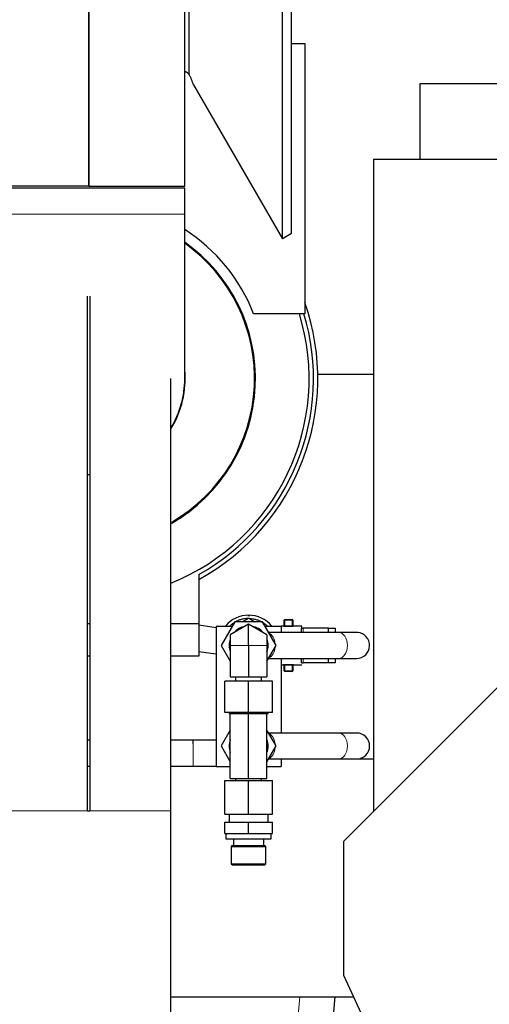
# Model space of a CAD drawing. Header units: inches. Extents: x 0 to 29700, y -16 to 21000.
# Tile 143 of 213: x 15070 to 15287, y 10295 to 10751. Entities that reach past the tile are written whole.
import ezdxf
from ezdxf.lldxf.tags import DXFTag

# ---------------------------------------------------------------- set-up
doc = ezdxf.new("R2010")
doc.units = ezdxf.units.IN
doc.layers.add('1', color=7, linetype='Continuous', true_color=0xffffff)
tags = doc.linetypes.add('DASHED', pattern=[25.72, 12.86, -12.86]).pattern_tags.tags
tags[6:7] = [DXFTag(74, 4), DXFTag(75, 0), DXFTag(340, '0'), DXFTag(46, 0.0), DXFTag(50, 0.0), DXFTag(44, 0.0), DXFTag(45, 0.0)]
tags[4:5] = [DXFTag(74, 4), DXFTag(75, 0), DXFTag(340, '0'), DXFTag(46, 0.0), DXFTag(50, 0.0), DXFTag(44, 0.0), DXFTag(45, 0.0)]

msp = doc.modelspace()

# ---------------------------------------------------------------- linework, layer by layer
at = {"layer": '1', "color": 2, "linetype": 'Continuous', "lineweight": 25}
for p, q in [((15195.588, 10651.637), (15195.588, 10969.58)), ((15191.348, 10649.189), (15191.348, 10967.131)), ((15148.294, 10725.103), (15148.294, 10907.152)), ((15101.743, 10901.58), (15101.743, 10673.58)), ((15101.743, 10673.58), (15101.743, 10901.58)), ((15146.193, 10673.58), (15146.193, 10901.58)), ((15195.587, 10739.58), (15201.743, 10739.58)), ((15201.743, 10739.58), (15201.743, 10614.58)), ((15150.239, 10720.391), (15191.348, 10649.189)), ((15255.131, 10721.011), (15900.631, 10721.011)), ((15255.131, 10686.011), (15255.131, 10721.011)), ((15233.581, 10686.011), (15233.581, 10384.398)), ((15233.581, 10686.011), (15898.081, 10686.011)), ((15101.743, 10673.58), (15057.293, 10673.58)), ((15101.743, 10673.58), (15146.193, 10673.58)), ((15146.193, 10672.58), (15057.293, 10672.58)), ((15146.193, 10660.58), (15146.193, 10672.58)), ((15146.193, 10584.58), (15146.193, 10660.58)), ((15195.588, 10651.637), (15191.348, 10649.189)), ((15201.743, 10614.58), (15178.058, 10614.58)), ((15219.762, 10370.588), (15454.017, 10604.842)), ((15233.581, 10586.511), (15207.722, 10586.511)), ((15152.743, 10493.943), (15152.743, 10471.08)), ((15172.796, 10472.08), (15175.385, 10473.574)), ((15176.101, 10473.574), (15178.69, 10472.08)), ((15192.243, 10470.302), (15192.243, 10472.78)), ((15192.543, 10473.08), (15195.943, 10473.08)), ((15196.243, 10472.78), (15196.243, 10470.302)), ((15102.242, 10471.08), (15101.244, 10471.08)), ((15152.743, 10471.08), (15139.792, 10471.08)), ((15160.741, 10469.278), (15152.742, 10470.418)), ((15152.743, 10471.08), (15152.743, 10456.08)), ((15160.743, 10470.08), (15160.743, 10405.08)), ((15160.743, 10470.08), (15168.238, 10470.08)), ((15169.392, 10472.08), (15163.041, 10461.08)), ((15175.743, 10470.894), (15167.243, 10465.987)), ((15182.094, 10472.08), (15169.392, 10472.08)), ((15184.243, 10465.987), (15175.743, 10470.894)), ((15175.743, 10461.08), (15175.743, 10470.894)), ((15188.445, 10461.08), (15182.094, 10472.08)), ((15183.248, 10470.08), (15190.743, 10470.08)), ((15191.943, 10470.08), (15190.743, 10470.08)), ((15190.743, 10470.08), (15190.743, 10467.079)), ((15200.358, 10470.08), (15196.543, 10470.08)), ((15200.243, 10469.08), (15200.913, 10469.08)), ((15200.243, 10467.079), (15200.243, 10469.08)), ((15212.475, 10469.08), (15200.913, 10469.08)), ((15212.743, 10469.08), (15212.475, 10469.08)), ((15212.743, 10467.079), (15212.743, 10469.08)), ((15212.743, 10469.08), (15215.743, 10469.08)), ((15215.743, 10469.08), (15215.743, 10467.079)), ((15167.243, 10465.987), (15167.243, 10461.08)), ((15184.243, 10465.987), (15184.243, 10461.08)), ((15217.467, 10467.08), (15184.981, 10467.08)), ((15163.041, 10461.08), (15167.243, 10453.802)), ((15167.243, 10461.08), (15167.243, 10446.58)), ((15175.743, 10461.08), (15175.743, 10446.58)), ((15184.243, 10453.802), (15188.445, 10461.08)), ((15184.243, 10461.08), (15184.243, 10446.58)), ((15102.242, 10456.08), (15101.244, 10456.08)), ((15152.743, 10456.08), (15139.792, 10456.08)), ((15152.743, 10458.296), (15160.742, 10457.156)), ((15184.981, 10455.08), (15217.467, 10455.08)), ((15190.743, 10455.079), (15190.743, 10420.58)), ((15200.243, 10453.08), (15200.243, 10455.08)), ((15212.743, 10453.08), (15212.743, 10455.08)), ((15215.743, 10455.08), (15215.743, 10453.08)), ((15190.743, 10452.08), (15191.943, 10452.08)), ((15192.243, 10449.38), (15192.243, 10451.857)), ((15196.243, 10451.857), (15196.243, 10449.38)), ((15196.543, 10452.08), (15200.358, 10452.08)), ((15200.243, 10453.08), (15200.913, 10453.08)), ((15212.475, 10453.08), (15200.913, 10453.08)), ((15212.743, 10453.08), (15212.475, 10453.08)), ((15215.743, 10453.08), (15212.743, 10453.08)), ((15167.243, 10446.58), (15175.743, 10446.58)), ((15169.743, 10446.58), (15169.743, 10444.58)), ((15175.743, 10446.58), (15184.243, 10446.58)), ((15181.743, 10444.58), (15181.743, 10446.58)), ((15195.943, 10449.08), (15192.543, 10449.08)), ((15175.743, 10444.58), (15164.743, 10444.58)), ((15164.743, 10430.08), (15164.743, 10444.58)), ((15186.743, 10444.58), (15175.743, 10444.58)), ((15175.743, 10430.08), (15175.743, 10444.58)), ((15186.743, 10430.08), (15186.743, 10444.58)), ((15175.743, 10430.08), (15164.743, 10430.08)), ((15166.743, 10430.08), (15166.743, 10429.58)), ((15166.743, 10429.58), (15167.243, 10429.58)), ((15167.243, 10429.58), (15168.931, 10429.58)), ((15167.243, 10399.58), (15167.243, 10429.58)), ((15168.931, 10429.58), (15174.055, 10429.58)), ((15174.055, 10429.58), (15175.743, 10429.58)), ((15186.743, 10430.08), (15175.743, 10430.08)), ((15175.743, 10429.58), (15177.431, 10429.58)), ((15175.743, 10399.58), (15175.743, 10429.58)), ((15177.431, 10429.58), (15182.555, 10429.58)), ((15182.555, 10429.58), (15184.243, 10429.58)), ((15184.243, 10429.58), (15184.743, 10429.58)), ((15184.243, 10399.58), (15184.243, 10429.58)), ((15184.743, 10429.58), (15184.743, 10430.08)), ((15167.243, 10421.857), (15163.041, 10414.58)), ((15188.445, 10414.58), (15184.243, 10421.857)), ((15217.467, 10420.58), (15184.981, 10420.58)), ((15163.041, 10414.58), (15167.243, 10407.302)), ((15184.243, 10407.302), (15188.445, 10414.58)), ((15160.743, 10405.08), (15167.243, 10405.08)), ((15184.243, 10405.08), (15190.743, 10405.08)), ((15184.981, 10408.58), (15217.467, 10408.58)), ((15216.907, 10408.511), (15190.741, 10408.511)), ((15190.743, 10408.58), (15190.743, 10405.08)), ((15233.581, 10408.511), (15226.3, 10408.511)), ((15167.243, 10399.58), (15175.743, 10399.58)), ((15169.743, 10399.58), (15169.743, 10398.58)), ((15175.743, 10399.58), (15184.243, 10399.58)), ((15181.743, 10398.58), (15181.743, 10399.58)), ((15164.743, 10398.58), (15175.743, 10398.58)), ((15164.743, 10383.08), (15164.743, 10398.58)), ((15175.743, 10398.58), (15186.743, 10398.58)), ((15175.743, 10383.08), (15175.743, 10398.58)), ((15186.743, 10383.08), (15186.743, 10398.58)), ((15164.743, 10383.08), (15175.743, 10383.08)), ((15166.743, 10383.08), (15166.743, 10379.33)), ((15175.743, 10383.08), (15186.743, 10383.08)), ((15184.743, 10379.33), (15184.743, 10383.08)), ((15164.743, 10379.33), (15175.743, 10379.33)), ((15164.743, 10374.08), (15164.743, 10379.33)), ((15175.743, 10379.33), (15186.743, 10379.33)), ((15175.743, 10374.08), (15175.743, 10379.33)), ((15186.743, 10374.08), (15186.743, 10379.33)), ((15164.743, 10374.08), (15175.743, 10374.08)), ((15165.243, 10374.08), (15165.243, 10371.58)), ((15175.743, 10374.08), (15186.743, 10374.08)), ((15186.243, 10371.58), (15186.243, 10374.08)), ((15165.243, 10371.58), (15175.743, 10371.58)), ((15168.243, 10368.58), (15167.743, 10368.08)), ((15167.743, 10368.08), (15167.743, 10360.08)), ((15167.743, 10368.08), (15175.743, 10368.08)), ((15168.243, 10368.58), (15175.743, 10368.58)), ((15168.743, 10371.58), (15168.743, 10368.58)), ((15175.743, 10371.58), (15186.243, 10371.58)), ((15175.743, 10368.58), (15183.243, 10368.58)), ((15175.743, 10368.08), (15183.743, 10368.08)), ((15182.743, 10368.58), (15182.743, 10371.58)), ((15183.743, 10368.08), (15183.243, 10368.58)), ((15183.743, 10360.08), (15183.743, 10368.08)), ((15219.762, 10308.442), (15219.762, 10370.588)), ((15167.743, 10360.08), (15168.243, 10359.58)), ((15167.743, 10360.08), (15175.743, 10360.08)), ((15168.243, 10359.58), (15175.743, 10359.58)), ((15175.743, 10360.08), (15183.743, 10360.08)), ((15175.743, 10359.58), (15183.243, 10359.58)), ((15183.243, 10359.58), (15183.743, 10360.08)), ((15288.257, 10161.582), (15219.762, 10308.442)), ((15139.794, 10298.579), (15199.442, 10298.579)), ((15199.442, 10298.579), (15215.83, 10298.579)), ((15211.615, 10250.402), (15215.83, 10298.579)), ((15215.83, 10298.579), (15224.362, 10298.579))]:
    msp.add_line(p, q, dxfattribs=at)
at = {"layer": '1', "color": 110, "linetype": 'Continuous', "lineweight": 13}
for p, q in [((15146.193, 10660.58), (15057.293, 10660.58)), ((15192.243, 10472.78), (15192.543, 10472.78)), ((15192.543, 10473.08), (15192.543, 10472.78)), ((15192.543, 10472.78), (15192.543, 10470.204)), ((15195.943, 10472.78), (15192.543, 10472.78)), ((15195.943, 10472.78), (15195.943, 10473.08)), ((15195.943, 10472.78), (15196.243, 10472.78)), ((15195.943, 10470.204), (15195.943, 10472.78)), ((15191.943, 10470.08), (15191.943, 10470.004)), ((15192.543, 10470.204), (15195.943, 10470.204)), ((15192.543, 10469.909), (15192.543, 10470.204)), ((15195.943, 10469.909), (15192.543, 10469.909)), ((15195.943, 10470.204), (15195.943, 10469.909)), ((15196.543, 10470.08), (15196.543, 10470.004)), ((15200.913, 10467.079), (15200.913, 10469.08)), ((15212.475, 10467.079), (15212.475, 10469.08)), ((15175.743, 10461.08), (15167.243, 10461.08)), ((15184.243, 10461.08), (15175.743, 10461.08)), ((15200.913, 10453.08), (15200.913, 10455.08)), ((15212.475, 10453.08), (15212.475, 10455.08)), ((15191.943, 10452.08), (15191.943, 10452.155)), ((15192.543, 10451.955), (15192.543, 10452.25)), ((15192.543, 10452.25), (15195.943, 10452.25)), ((15192.543, 10451.955), (15192.543, 10449.38)), ((15195.943, 10451.955), (15192.543, 10451.955)), ((15195.943, 10452.25), (15195.943, 10451.955)), ((15195.943, 10449.38), (15195.943, 10451.955)), ((15196.543, 10452.08), (15196.543, 10452.155)), ((15192.543, 10449.38), (15192.243, 10449.38)), ((15192.543, 10449.38), (15195.943, 10449.38)), ((15192.543, 10449.08), (15192.543, 10449.38)), ((15196.243, 10449.38), (15195.943, 10449.38)), ((15195.943, 10449.08), (15195.943, 10449.38)), ((15194.68, 10244.142), (15199.442, 10298.579))]:
    msp.add_line(p, q, dxfattribs=at)
at = {"layer": '1', "color": 2, "linetype": 'DASHED', "lineweight": 25}
for p, q in [((15101.243, 10384.58), (15101.243, 10622.626)), ((15102.243, 10622.626), (15102.243, 10384.58)), ((15139.793, 10384.58), (15139.793, 10584.58)), ((15101.243, 10384.58), (15102.243, 10384.58)), ((15139.793, 10161.582), (15139.793, 10384.58))]:
    msp.add_line(p, q, dxfattribs=at)
at = {"layer": '1', "color": 110, "linetype": 'DASHED', "lineweight": 13}
for p, q in [((15063.693, 10384.58), (15101.243, 10384.58)), ((15102.243, 10384.58), (15139.793, 10384.58))]:
    msp.add_line(p, q, dxfattribs=at)
at = {"layer": '1', "color": 2, "linetype": 'Continuous', "lineweight": 25}
for centre, radius, start, end in [((15101.743, 10584.58), 82, 21.46013, 57.17583), ((15101.743, 10584.58), 77.134, 299.90963, 54.81069), ((15101.743, 10584.58), 106, 298.755, 19.36688), ((15101.743, 10584.58), 104, 299.36586, 16.76827), ((15101.743, 10584.58), 44.634, 328.4845, 5.19953), ((15101.743, 10584.58), 44.45, 328.87125, 0), ((15101.743, 10584.58), 44.45, 269.35313, 270.64125), ((15175.743, 10461.08), 14, 40.01063, 139.98937), ((15175.743, 10461.08), 12.5, 88.35764, 91.64236), ((15192.543, 10472.78), 0.3, 90, 180), ((15195.943, 10472.78), 0.3, 0, 90), ((15175.743, 10461.08), 9, 100.81186, 139.18814), ((15175.743, 10461.08), 9, 40.81186, 79.18814), ((15191.943, 10470.38), 0.3, 270, 0), ((15196.543, 10470.38), 0.3, 180, 270), ((15175.743, 10461.08), 9, 160.81186, 199.18814), ((15175.743, 10461.08), 9, 340.81186, 19.18814), ((15225.743, 10461.08), 6, 270, 86.34937), ((15225.743, 10461.08), 6, 264.25687, 270), ((15191.943, 10451.78), 0.3, 0, 90), ((15196.543, 10451.78), 0.3, 90, 180), ((15192.543, 10449.38), 0.3, 180, 270), ((15195.943, 10449.38), 0.3, 270, 0), ((15225.743, 10414.58), 6, 270, 89.9775), ((15175.743, 10414.58), 9, 160.81186, 199.18814), ((15175.743, 10414.58), 9, 340.81186, 19.18814)]:
    msp.add_arc(centre, radius, start, end, dxfattribs=at)
at = {"layer": '1', "color": 2, "linetype": 'DASHED', "lineweight": 25}
for radius, start, end in [(77.133, 299.55952, 54.81068), (76.75, 300.02625, 54.6075), (102, 291.89813, 17.1)]:
    msp.add_arc((15101.743, 10584.58), radius, start, end, dxfattribs=at)
at = {"layer": '1', "color": 110, "linetype": 'Continuous', "lineweight": 13}
msp.add_arc((15175.743, 10461.08), 13.7, 87.35062, 91.8, dxfattribs=at)
for centre, major_axis, ratio, start_param, end_param in [((15191.943, 10470.302), (-0.3, 0), 0.9916404, 1.5707963, 3.1415927), ((15196.543, 10470.302), (-0.3, 0), 0.9916404, 0, 1.5707963), ((15184.019, 10461.08), (0, 6), 0.6689647, 4.8412925, 6.0075106), ((15217.467, 10461.08), (0, 6), 0.6689647, 3.1415927, 6.2831853), ((15184.019, 10461.08), (0, 6), 0.6689647, 3.4172674, 4.5834855), ((15191.943, 10451.857), (-0.3, 0), 0.9916404, 3.1415927, 4.712389), ((15196.543, 10451.857), (-0.3, 0), 0.9916404, 4.712389, 6.2831853), ((15184.019, 10414.58), (0, 6), 0.6689647, 4.8412925, 6.0075106), ((15217.467, 10414.58), (0, 6), 0.6689647, 3.1415927, 6.2831853), ((15184.019, 10414.58), (0, 6), 0.6689647, 3.4172674, 4.5834855)]:
    msp.add_ellipse(centre, major_axis=major_axis, ratio=ratio, start_param=start_param, end_param=end_param, dxfattribs=at)
at = {"layer": '1', "color": 2, "linetype": 'Continuous', "lineweight": 25}
for points, knots in [([(15145.999, 10726.692), (15146.125, 10726.692), (15146.248, 10726.68), (15146.429, 10726.642), (15146.489, 10726.627), (15146.578, 10726.599), (15146.608, 10726.589), (15146.666, 10726.567), (15146.695, 10726.556), (15146.836, 10726.496), (15146.944, 10726.439), (15147.098, 10726.343), (15147.149, 10726.309), (15147.223, 10726.255), (15147.247, 10726.237), (15147.295, 10726.2), (15147.319, 10726.181), (15147.436, 10726.086), (15147.524, 10726.005), (15147.694, 10725.838), (15147.775, 10725.751), (15147.932, 10725.573), (15148.007, 10725.481), (15148.117, 10725.341), (15148.153, 10725.294), (15148.224, 10725.199), (15148.259, 10725.151), (15148.294, 10725.103)], [0, 0, 0, 0, 0.125, 0.125, 0.1875, 0.1875, 0.21875, 0.21875, 0.25, 0.25, 0.375, 0.375, 0.4375, 0.4375, 0.46875, 0.46875, 0.5, 0.5, 0.625, 0.625, 0.75, 0.75, 0.875, 0.875, 0.9375, 0.9375, 1, 1, 1, 1]), ([(15148.294, 10725.103), (15148.395, 10724.914), (15148.49, 10724.723), (15148.67, 10724.337), (15148.755, 10724.142), (15148.921, 10723.751), (15149, 10723.554), (15149.156, 10723.159), (15149.232, 10722.961), (15149.383, 10722.564), (15149.457, 10722.366), (15149.606, 10721.969), (15149.681, 10721.77), (15149.833, 10721.374), (15149.91, 10721.176), (15150.07, 10720.782), (15150.152, 10720.586), (15150.239, 10720.391)], [0, 0, 0, 0, 0.125, 0.125, 0.25, 0.25, 0.375, 0.375, 0.5, 0.5, 0.625, 0.625, 0.75, 0.75, 0.875, 0.875, 1, 1, 1, 1]), ([(15175.382, 10473.574), (15174.867, 10473.559), (15174.353, 10473.513), (15173.334, 10473.356), (15172.83, 10473.246), (15171.838, 10472.965), (15171.351, 10472.794), (15170.402, 10472.393), (15169.939, 10472.163), (15169.047, 10471.647), (15168.616, 10471.362), (15167.822, 10470.761), (15167.456, 10470.45), (15167.109, 10470.118)], [0, 0, 0, 0, 0.1685843, 0.1685843, 0.3371686, 0.3371686, 0.5057529, 0.5057529, 0.6743373, 0.6743373, 0.8429216, 0.8429216, 1, 1, 1, 1]), ([(15176.104, 10473.574), (15176.619, 10473.559), (15177.133, 10473.513), (15178.152, 10473.356), (15178.656, 10473.246), (15179.648, 10472.965), (15180.135, 10472.794), (15181.084, 10472.393), (15181.547, 10472.163), (15182.439, 10471.647), (15182.87, 10471.362), (15183.692, 10470.74), (15184.084, 10470.404), (15184.496, 10470.003), (15184.539, 10469.961), (15184.582, 10469.918)], [0, 0, 0, 0, 0.1634922, 0.1634922, 0.3269844, 0.3269844, 0.4904766, 0.4904766, 0.6539688, 0.6539688, 0.817461, 0.817461, 0.9809532, 0.9809532, 1, 1, 1, 1]), ([(15200.243, 10470.079), (15200.243, 10470.08), (15200.243, 10470.08), (15200.243, 10470.052), (15200.243, 10469.923), (15200.243, 10469.707), (15200.243, 10469.497), (15200.243, 10469.358), (15200.243, 10469.321), (15200.243, 10469.283), (15200.243, 10469.244), (15200.243, 10469.204), (15200.243, 10469.163), (15200.243, 10469.122), (15200.243, 10469.094), (15200.243, 10469.08)], [0, 0, 0, 0, 0.0000239, 0.2072328, 0.4124572, 0.6177129, 0.8250145, 0.8470174, 0.8689787, 0.8909007, 0.9127855, 0.9346356, 0.9564531, 0.9782405, 1, 1, 1, 1]), ([(15226.346, 10467.049), (15226.299, 10467.054), (15225.844, 10467.062), (15224.094, 10467.072), (15221.261, 10467.078), (15218.84, 10467.079), (15217.483, 10467.079)], [0, 0, 0, 0, 0.2518222, 0.502785, 0.7520877, 1, 1, 1, 1]), ([(15217.451, 10455.08), (15218.734, 10455.08), (15220.979, 10455.081), (15223.512, 10455.087), (15224.873, 10455.096), (15225.153, 10455.104), (15225.151, 10455.108)], [0, 0, 0, 0, 0.261472, 0.5206082, 0.7779709, 1, 1, 1, 1]), ([(15217.451, 10455.08), (15218.734, 10455.08), (15220.979, 10455.081), (15223.512, 10455.087), (15224.464, 10455.094), (15224.764, 10455.097)], [0, 0, 0, 0, 0.3360908, 0.669179, 1, 1, 1, 1]), ([(15225.743, 10420.58), (15225.745, 10420.58), (15225.391, 10420.58), (15223.802, 10420.58), (15221.12, 10420.58), (15218.787, 10420.58), (15217.467, 10420.58)], [0, 0, 0, 0, 0.250201, 0.4999946, 0.7497938, 1, 1, 1, 1]), ([(15160.772, 10417.286), (15159.265, 10417.286), (15155.726, 10417.286), (15152.112, 10417.286), (15150.052, 10417.286)], [0, 0, 0, 0, 0.4449853, 1, 1, 1, 1]), ([(15150.052, 10405.286), (15152.112, 10405.286), (15155.725, 10405.286), (15159.265, 10405.286), (15160.772, 10405.286)], [0, 0, 0, 0, 0.5551448, 1, 1, 1, 1]), ([(15217.467, 10408.58), (15218.787, 10408.58), (15221.12, 10408.58), (15223.802, 10408.58), (15225.391, 10408.58), (15225.745, 10408.58), (15225.743, 10408.58)], [0, 0, 0, 0, 0.2502062, 0.5000054, 0.749799, 1, 1, 1, 1])]:
    msp.add_open_spline(points, degree=3, knots=knots, dxfattribs=at)
at = {"layer": '1', "color": 110, "linetype": 'Continuous', "lineweight": 13}
for points, knots in [([(15191.943, 10470.004), (15191.943, 10469.999), (15191.947, 10469.994), (15191.959, 10469.986), (15191.964, 10469.983), (15191.976, 10469.978), (15191.989, 10469.972), (15192.006, 10469.967), (15192.02, 10469.963), (15192.025, 10469.961), (15192.035, 10469.959), (15192.041, 10469.957), (15192.068, 10469.951), (15192.093, 10469.945), (15192.135, 10469.938), (15192.15, 10469.936), (15192.173, 10469.933), (15192.18, 10469.932), (15192.196, 10469.93), (15192.204, 10469.929), (15192.245, 10469.924), (15192.279, 10469.921), (15192.333, 10469.916), (15192.352, 10469.915), (15192.389, 10469.913), (15192.408, 10469.912), (15192.465, 10469.91), (15192.504, 10469.909), (15192.543, 10469.909)], [0, 0, 0, 0, 0.125, 0.125, 0.1875, 0.1875, 0.25, 0.3125, 0.3125, 0.34375, 0.34375, 0.375, 0.375, 0.5, 0.5, 0.5625, 0.5625, 0.59375, 0.59375, 0.625, 0.625, 0.75, 0.75, 0.8125, 0.8125, 0.875, 0.875, 1, 1, 1, 1]), ([(15192.243, 10470.302), (15192.243, 10470.297), (15192.245, 10470.291), (15192.251, 10470.283), (15192.253, 10470.28), (15192.259, 10470.275), (15192.262, 10470.272), (15192.273, 10470.264), (15192.282, 10470.258), (15192.303, 10470.247), (15192.315, 10470.242), (15192.336, 10470.235), (15192.343, 10470.232), (15192.358, 10470.228), (15192.366, 10470.226), (15192.39, 10470.219), (15192.408, 10470.216), (15192.435, 10470.211), (15192.445, 10470.21), (15192.464, 10470.208), (15192.473, 10470.207), (15192.503, 10470.204), (15192.523, 10470.204), (15192.543, 10470.204)], [0, 0, 0, 0, 0.125, 0.125, 0.1875, 0.1875, 0.25, 0.25, 0.375, 0.375, 0.5, 0.5, 0.5625, 0.5625, 0.625, 0.625, 0.75, 0.75, 0.8125, 0.8125, 0.875, 0.875, 1, 1, 1, 1]), ([(15195.943, 10470.204), (15195.963, 10470.204), (15195.983, 10470.204), (15196.023, 10470.208), (15196.042, 10470.21), (15196.069, 10470.214), (15196.078, 10470.216), (15196.096, 10470.22), (15196.104, 10470.222), (15196.129, 10470.228), (15196.144, 10470.232), (15196.171, 10470.242), (15196.183, 10470.248), (15196.204, 10470.258), (15196.213, 10470.264), (15196.224, 10470.272), (15196.228, 10470.275), (15196.233, 10470.281), (15196.236, 10470.283), (15196.241, 10470.291), (15196.243, 10470.297), (15196.243, 10470.302)], [0, 0, 0, 0, 0.125, 0.125, 0.25, 0.25, 0.3125, 0.3125, 0.375, 0.375, 0.5, 0.5, 0.625, 0.625, 0.75, 0.75, 0.8125, 0.8125, 0.875, 0.875, 1, 1, 1, 1]), ([(15195.943, 10469.909), (15195.982, 10469.909), (15196.021, 10469.91), (15196.079, 10469.912), (15196.098, 10469.913), (15196.135, 10469.915), (15196.171, 10469.918), (15196.207, 10469.921), (15196.241, 10469.924), (15196.258, 10469.926), (15196.307, 10469.932), (15196.337, 10469.936), (15196.379, 10469.943), (15196.392, 10469.946), (15196.417, 10469.951), (15196.429, 10469.953), (15196.462, 10469.961), (15196.481, 10469.967), (15196.504, 10469.975), (15196.511, 10469.978), (15196.522, 10469.983), (15196.527, 10469.986), (15196.539, 10469.994), (15196.543, 10469.999), (15196.543, 10470.004)], [0, 0, 0, 0, 0.125, 0.125, 0.1875, 0.1875, 0.25, 0.3125, 0.3125, 0.375, 0.375, 0.5, 0.5, 0.5625, 0.5625, 0.625, 0.625, 0.75, 0.75, 0.8125, 0.8125, 0.875, 0.875, 1, 1, 1, 1]), ([(15192.543, 10452.25), (15192.504, 10452.25), (15192.465, 10452.249), (15192.407, 10452.247), (15192.388, 10452.246), (15192.351, 10452.244), (15192.315, 10452.241), (15192.279, 10452.238), (15192.245, 10452.235), (15192.228, 10452.233), (15192.179, 10452.227), (15192.149, 10452.223), (15192.107, 10452.216), (15192.094, 10452.213), (15192.069, 10452.208), (15192.057, 10452.206), (15192.024, 10452.198), (15192.005, 10452.192), (15191.982, 10452.184), (15191.975, 10452.181), (15191.964, 10452.176), (15191.959, 10452.173), (15191.947, 10452.165), (15191.943, 10452.16), (15191.943, 10452.155)], [0, 0, 0, 0, 0.125, 0.125, 0.1875, 0.1875, 0.25, 0.3125, 0.3125, 0.375, 0.375, 0.5, 0.5, 0.5625, 0.5625, 0.625, 0.625, 0.75, 0.75, 0.8125, 0.8125, 0.875, 0.875, 1, 1, 1, 1]), ([(15192.543, 10451.955), (15192.523, 10451.955), (15192.503, 10451.955), (15192.463, 10451.951), (15192.444, 10451.949), (15192.417, 10451.945), (15192.408, 10451.943), (15192.39, 10451.939), (15192.382, 10451.937), (15192.357, 10451.931), (15192.342, 10451.927), (15192.315, 10451.917), (15192.303, 10451.911), (15192.282, 10451.901), (15192.273, 10451.895), (15192.262, 10451.887), (15192.258, 10451.884), (15192.253, 10451.878), (15192.25, 10451.876), (15192.245, 10451.868), (15192.243, 10451.862), (15192.243, 10451.857)], [0, 0, 0, 0, 0.125, 0.125, 0.25, 0.25, 0.3125, 0.3125, 0.375, 0.375, 0.5, 0.5, 0.625, 0.625, 0.75, 0.75, 0.8125, 0.8125, 0.875, 0.875, 1, 1, 1, 1]), ([(15196.543, 10452.155), (15196.543, 10452.16), (15196.539, 10452.165), (15196.527, 10452.173), (15196.522, 10452.176), (15196.51, 10452.181), (15196.497, 10452.187), (15196.48, 10452.192), (15196.466, 10452.196), (15196.461, 10452.198), (15196.451, 10452.201), (15196.445, 10452.202), (15196.418, 10452.209), (15196.393, 10452.214), (15196.351, 10452.221), (15196.336, 10452.223), (15196.313, 10452.226), (15196.306, 10452.227), (15196.29, 10452.229), (15196.282, 10452.23), (15196.241, 10452.235), (15196.207, 10452.238), (15196.153, 10452.243), (15196.134, 10452.244), (15196.097, 10452.246), (15196.078, 10452.247), (15196.021, 10452.249), (15195.982, 10452.25), (15195.943, 10452.25)], [0, 0, 0, 0, 0.125, 0.125, 0.1875, 0.1875, 0.25, 0.3125, 0.3125, 0.34375, 0.34375, 0.375, 0.375, 0.5, 0.5, 0.5625, 0.5625, 0.59375, 0.59375, 0.625, 0.625, 0.75, 0.75, 0.8125, 0.8125, 0.875, 0.875, 1, 1, 1, 1]), ([(15196.243, 10451.857), (15196.243, 10451.862), (15196.241, 10451.868), (15196.235, 10451.876), (15196.233, 10451.879), (15196.227, 10451.884), (15196.224, 10451.887), (15196.213, 10451.895), (15196.204, 10451.901), (15196.183, 10451.912), (15196.171, 10451.917), (15196.15, 10451.924), (15196.143, 10451.927), (15196.128, 10451.931), (15196.12, 10451.933), (15196.096, 10451.94), (15196.078, 10451.943), (15196.051, 10451.948), (15196.041, 10451.949), (15196.022, 10451.951), (15196.013, 10451.952), (15195.983, 10451.955), (15195.963, 10451.955), (15195.943, 10451.955)], [0, 0, 0, 0, 0.125, 0.125, 0.1875, 0.1875, 0.25, 0.25, 0.375, 0.375, 0.5, 0.5, 0.5625, 0.5625, 0.625, 0.625, 0.75, 0.75, 0.8125, 0.8125, 0.875, 0.875, 1, 1, 1, 1])]:
    msp.add_open_spline(points, degree=3, knots=knots, dxfattribs=at)
at = {"layer": '1', "color": 2, "linetype": 'Continuous', "lineweight": 25}
for points in [[(15102.242, 10417.286), (15101.908, 10417.286), (15101.575, 10417.286), (15101.241, 10417.286)], [(15150.052, 10417.286), (15146.632, 10417.286), (15143.211, 10417.286), (15139.79, 10417.286)], [(15101.241, 10405.286), (15101.574, 10405.286), (15101.907, 10405.286), (15102.241, 10405.286)], [(15139.792, 10405.286), (15143.212, 10405.286), (15146.632, 10405.286), (15150.052, 10405.286)]]:
    msp.add_open_spline(points, degree=3, dxfattribs=at)
at = {"layer": '1', "color": 110, "linetype": 'Continuous', "lineweight": 13}
msp.add_rational_spline([(15150.052, 10405.286), (15150.049, 10405.286), (15150.046, 10406.347), (15150.044, 10409.165), (15150.044, 10412.347), (15150.044, 10413.543), (15150.045, 10414.65), (15150.046, 10415.529)], [1.01661171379, 1.01661171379, 0.958470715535, 1.01661171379, 1.01661171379, 1.00207646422, 0.994808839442, 0.994808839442], degree=4, knots=[0, 0, 0, 0, 0, 0.6666667, 0.6666667, 0.6666667, 1, 1, 1, 1, 1], dxfattribs=at)
at = {"layer": '1', "color": 2, "linetype": 'Continuous', "lineweight": 25}
msp.add_rational_spline([(15150.046, 10415.529), (15150.048, 10416.407), (15150.049, 10417.032), (15150.051, 10417.286), (15150.052, 10417.286)], [0.994808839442, 0.994808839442, 1.00207646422, 1.01661171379, 1.01661171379], degree=4, dxfattribs=at)

doc.saveas('drawing.dxf')
